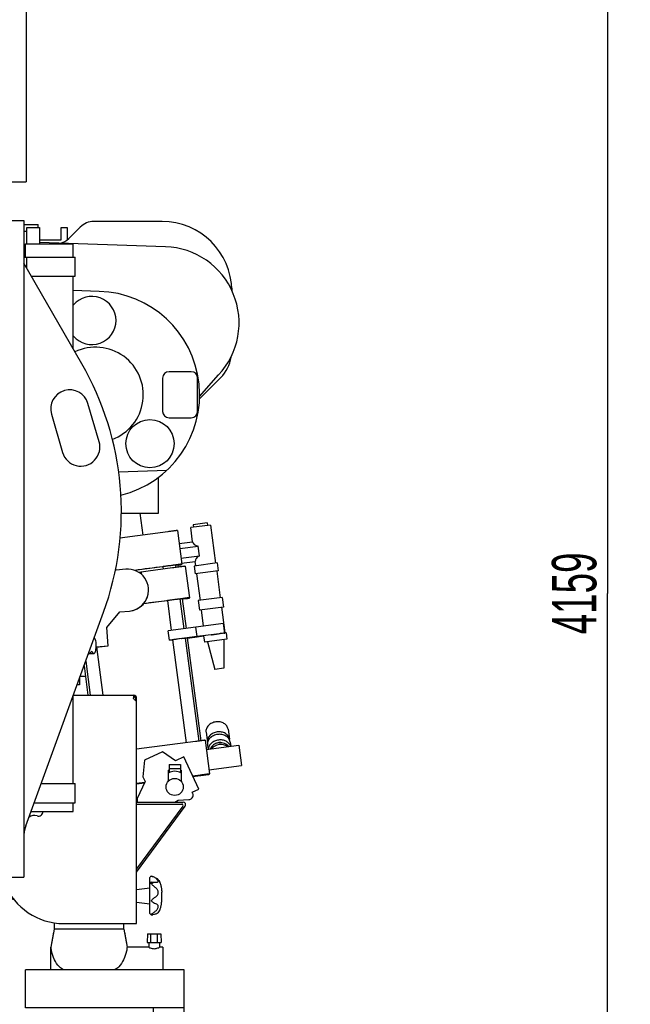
# Model space of a CAD drawing. Header units: millimetres. Extents: x 0 to 1189, y 0 to 841.
# Tile 38 of 103: x 433 to 481, y 602 to 680. Entities that reach past the tile are written whole.
import ezdxf
from ezdxf.enums import TextEntityAlignment as Align

# ---------------------------------------------------------------- set-up
doc = ezdxf.new("R2010")
doc.units = ezdxf.units.MM
doc.header["$LTSCALE"] = 65.395
doc.layers.get('0').update_dxf_attribs({"linetype": 'CONTINUOUS'})
for name, color, linetype in [('1007_881500_59_ABL819', 7, 'CONTINUOUS'), ('1007_881501_99_PBL820', 7, 'CONTINUOUS'), ('1907_766000_05_SIMPLE1_T1_X_PBL813', 7, 'CONTINUOUS'), ('1907_766000_05_SIMPLE1_X_ABL812', 7, 'CONTINUOUS'), ('1907_881500_13_ABL807', 7, 'CONTINUOUS'), ('1937_111200_09_SIMPLE1_B_ABL822', 7, 'CONTINUOUS'), ('1937_111200_09_SIMPLE1_T1_B_PBL823', 7, 'CONTINUOUS'), ('1937_111200_09_SIMPLE1_T2_B_PBL874', 7, 'CONTINUOUS'), ('1937_111200_09_SIMPLE1_T6_B_PBL846', 7, 'CONTINUOUS'), ('1937_111200_09_SIMPLE1_T7_B_PBL899', 7, 'CONTINUOUS'), ('32007_060000_TLKGS_KGS_ABL805', 7, 'CONTINUOUS'), ('32007_060000_TLKGS_KGS_V_ABL796', 7, 'CONTINUOUS'), ('32007_061000_TLKGS_KGS_ABL806', 7, 'CONTINUOUS'), ('32007_061000_TLKGS_KGS_V_ABL797', 7, 'CONTINUOUS'), ('32007_062000_TLKGS_KGS_TL_ABL867', 7, 'CONTINUOUS'), ('32007_390200_01_SIMPLE1_T1_X_PBL845', 7, 'CONTINUOUS'), ('32007_390200_01_SIMPLE1_T2_X_PBL864', 7, 'CONTINUOUS'), ('32007_390200_01_SIMPLE1_X#AF0_ABL844', 7, 'CONTINUOUS'), ('32007_448100_02_SIMPLE1_T1_X_PBL878', 7, 'CONTINUOUS'), ('32007_448100_02_SIMPLE1_T2_X_PBL815', 7, 'CONTINUOUS'), ('32007_448100_02_SIMPLE1_T3_X_PBL857', 7, 'CONTINUOUS'), ('32007_448100_02_SIMPLE1_X_ABL814', 7, 'CONTINUOUS'), ('32007_839200_01_ABL868', 7, 'CONTINUOUS'), ('32067_000000_TLKGS_MARKETING_ABL783', 7, 'CONTINUOUS'), ('32067_030000_TLKGS_V_ABL784', 7, 'CONTINUOUS'), ('32067_100000_TLKGS_V_ABL785', 7, 'CONTINUOUS'), ('32067_300000_TLKGS_V_ABL832', 7, 'CONTINUOUS'), ('32067_390200_01_SIMPLE1_T1_X_PBL863', 7, 'CONTINUOUS'), ('32067_390200_01_SIMPLE1_X_ABL862', 7, 'CONTINUOUS'), ('34007_390700_01_SIMPLE1_T1_X_PBL835', 7, 'CONTINUOUS'), ('34007_390700_01_SIMPLE1_T2_X_PBL834', 7, 'CONTINUOUS'), ('34007_390700_01_SIMPLE1_T3_X_PBL836', 7, 'CONTINUOUS'), ('34007_390700_01_SIMPLE1_X#AF0_ABL833', 7, 'CONTINUOUS'), ('34007_452000_01_SIMPLE1_T1_X_PBL901', 7, 'CONTINUOUS'), ('34007_452000_01_SIMPLE1_X_ABL900', 7, 'CONTINUOUS'), ('D3955-S16E-G1_2_PBL869', 7, 'CONTINUOUS'), ('D6336-D63_PBL808', 7, 'CONTINUOUS'), ('D6336-L63X30_PBL950', 7, 'CONTINUOUS'), ('right_11_VBL782', 7, 'CONTINUOUS')]:
    doc.layers.add(name, color=color, linetype=linetype)
doc.styles.get("Standard").update_dxf_attribs({"font": 'txt', "width": 0.6})
doc.dimstyles.new('DIMSTYLE_2', dxfattribs={"dimtxt": 3.5, "dimasz": 3.5, "dimexe": 1.8, "dimexo": 0, "dimgap": 0.875, "dimtad": 1, "dimdec": 0, "dimlfac": 20, "dimdsep": 46, "dimtxsty": 'Standard', "dimblk": '_FILLED', "dimblk1": '_FILLED', "dimblk2": '_FILLED', "dimcen": 0.09, "dimadec": 0, "dimazin": 0, "dimtp": 2, "dimtm": 2, "dimtfac": 1, "dimtdec": 0, "dimtofl": 0, "dimtmove": 0, "dimatfit": 3, "dimldrblk": '_FILLED', "dimfxl": 1, "dimtolj": 1, "dimarcsym": 0})

# ---------------------------------------------------------------- blocks, each defined once
blk = doc.blocks.new('_FILLED')
at = {"color": 0, "linetype": 'ByBlock'}
blk.add_solid([(0, 0), (-1, 0.167), (-1, -0.167)], dxfattribs=at)
blk = doc.blocks.new('*D29')
at = {"color": 2, "linetype": 'Continuous'}
for p, q in [((409.042, 738.342), (480.898, 738.342)), ((479.098, 738.342), (479.098, 634.371)), ((479.098, 530.4), (479.098, 634.371)), ((428.507, 530.4), (480.898, 530.4))]:
    blk.add_line(p, q, dxfattribs=at)
at = {"color": 2, "linetype": 'Continuous', "xscale": 3.5, "yscale": 3.5, "zscale": 3.5}
for p, rotation in [((479.098, 738.342), 90), ((479.098, 530.4), 270)]:
    blk.add_blockref('_FILLED', p, dxfattribs=dict(at, rotation=rotation))
at = {"color": 2, "linetype": 'Continuous', "width": 0.619048}
blk.add_text('4159', height=3.5, rotation=90, dxfattribs=at).set_placement((478.223, 634.371), align=Align.CENTER)
blk = doc.blocks.new('1937_111200_09_SIMPLE1_T1_B_PBL823', base_point=(435.704, 637.875))
at = {"layer": '1937_111200_09_SIMPLE1_T1_B_PBL823', "color": 7, "linetype": 'Continuous'}
for p, q in [((432.007, 663.75), (433.107, 663.75)), ((433.107, 663.75), (433.107, 612)), ((437.689, 652.462), (433.107, 660.397)), ((439.052, 646.32), (438.172, 649.335)), ((435.292, 648.495), (436.172, 645.48)), ((433.276, 616.056), (439.401, 632.885)), ((432.007, 612), (433.107, 612))]:
    blk.add_line(p, q, dxfattribs=at)
for centre, radius, start, end in [((417.554, 640.837), 23.25, 340, 30), ((436.732, 648.915), 1.5, 16.271, 196.271), ((437.612, 645.9), 1.5, 196.271, 16.271), ((435.901, 615.1), 2.794, 160, 180)]:
    blk.add_arc(centre, radius, start, end, dxfattribs=at)
blk = doc.blocks.new('1937_111200_09_SIMPLE1_T6_B_PBL846', base_point=(363.257, 616.644))
at = {"layer": '1937_111200_09_SIMPLE1_T6_B_PBL846', "color": 7, "linetype": 'Continuous'}
for p, q in [((364.007, 622), (363.707, 622)), ((363.707, 619.85), (363.707, 622)), ((364.007, 621.184), (364.007, 622)), ((365.957, 621.9), (364.007, 621.9)), ((365.957, 621.9), (365.957, 618.994)), ((361.432, 620.875), (360.652, 620.875)), ((361.432, 613.55), (361.432, 620.875)), ((360.557, 613.55), (360.557, 620.724)), ((363.497, 619.4), (361.432, 619.4)), ((361.432, 611.288), (361.432, 611.75))]:
    blk.add_line(p, q, dxfattribs=at)
blk = doc.blocks.new('1937_111200_09_SIMPLE1_T2_B_PBL874', base_point=(382.882, 650.875))
at = {"layer": '1937_111200_09_SIMPLE1_T2_B_PBL874', "color": 7, "linetype": 'Continuous'}
for p, q in [((392.632, 664.625), (373.132, 664.625)), ((368.132, 659.625), (368.132, 642.125)), ((397.632, 642.125), (397.632, 659.625)), ((373.132, 637.125), (392.632, 637.125))]:
    blk.add_line(p, q, dxfattribs=at)
for centre, start, end in [((373.132, 659.625), 90, 180), ((392.632, 659.625), 0, 90), ((373.132, 642.125), 180, 270), ((392.632, 642.125), 270, 360)]:
    blk.add_arc(centre, 5, start, end, dxfattribs=at)
blk = doc.blocks.new('1937_111200_09_SIMPLE1_T7_B_PBL899', base_point=(433.732, 662.563))
at = {"layer": '1937_111200_09_SIMPLE1_T7_B_PBL899', "color": 7, "linetype": 'Continuous'}
for p, q in [((433.357, 662.9), (433.107, 662.9)), ((433.357, 663.2), (434.357, 663.2)), ((433.357, 661.925), (433.357, 663.2)), ((434.357, 663.2), (434.357, 661.925))]:
    blk.add_line(p, q, dxfattribs=at)
blk = doc.blocks.new('1937_111200_09_SIMPLE1_B_ABL822', base_point=(399.979, 637.957))
at = {"layer": '1937_111200_09_SIMPLE1_T1_B_PBL823'}
blk.add_blockref('1937_111200_09_SIMPLE1_T1_B_PBL823', (435.704, 637.875), dxfattribs=at)
at = {"layer": '1937_111200_09_SIMPLE1_T2_B_PBL874'}
blk.add_blockref('1937_111200_09_SIMPLE1_T2_B_PBL874', (382.882, 650.875), dxfattribs=at)
at = {"layer": '1937_111200_09_SIMPLE1_T6_B_PBL846'}
blk.add_blockref('1937_111200_09_SIMPLE1_T6_B_PBL846', (363.257, 616.644), dxfattribs=at)
at = {"layer": '1937_111200_09_SIMPLE1_T7_B_PBL899'}
blk.add_blockref('1937_111200_09_SIMPLE1_T7_B_PBL899', (433.732, 662.563), dxfattribs=at)
blk = doc.blocks.new('32067_100000_TLKGS_V_ABL785', base_point=(396.507, 616.65))
at = {"layer": '1937_111200_09_SIMPLE1_B_ABL822'}
blk.add_blockref('1937_111200_09_SIMPLE1_B_ABL822', (399.979, 637.957), dxfattribs=at)
blk = doc.blocks.new('34007_390700_01_SIMPLE1_T2_X_PBL834', base_point=(354.402, 654.062))
at = {"layer": '34007_390700_01_SIMPLE1_T2_X_PBL834', "color": 7, "linetype": 'Continuous'}
for p, q in [((344.907, 662.075), (344.907, 660.275)), ((362.379, 662.075), (344.907, 662.075)), ((364.357, 658.649), (362.379, 662.075)), ((344.447, 659.775), (344.447, 659.695)), ((345.923, 659.775), (344.447, 659.775)), ((344.907, 660.275), (346.939, 659.275)), ((346.939, 659.275), (360.763, 659.275)), ((354.807, 659.275), (362.29, 651.793)), ((360.763, 659.275), (362.29, 656.63)), ((362.29, 656.63), (362.29, 646.05)), ((362.29, 646.05), (364.357, 646.05))]:
    blk.add_line(p, q, dxfattribs=at)
blk = doc.blocks.new('34007_390700_01_SIMPLE1_T1_X_PBL835', base_point=(355.227, 628.687))
at = {"layer": '34007_390700_01_SIMPLE1_T1_X_PBL835', "color": 7, "linetype": 'Continuous'}
for p, q in [((344.447, 634.395), (344.447, 634.695)), ((344.447, 634.395), (350.697, 634.395)), ((350.697, 634.395), (350.697, 634.695)), ((346.072, 633.576), (346.072, 632.395)), ((346.072, 633.576), (349.072, 633.576)), ((349.072, 633.576), (349.072, 632.395)), ((344.572, 632.395), (344.572, 629.627)), ((366.007, 632.395), (344.572, 632.395)), ((344.49, 629.373), (344.572, 629.627)), ((351.202, 627.192), (344.49, 629.373)), ((365.707, 622.479), (360.218, 624.263)), ((366.007, 622.697), (365.707, 622.479))]:
    blk.add_line(p, q, dxfattribs=at)
for centre, start, end in [((345.358, 634.895), 298.43394, 340.52927), ((349.786, 634.895), 199.47073, 241.56606)]:
    blk.add_arc(centre, 1.5, start, end, dxfattribs=at)
blk = doc.blocks.new('34007_390700_01_SIMPLE1_T3_X_PBL836', base_point=(354.432, 664.275))
at = {"layer": '34007_390700_01_SIMPLE1_T3_X_PBL836', "color": 7, "linetype": 'Continuous'}
for p, q in [((344.682, 662.075), (344.682, 667.325)), ((344.682, 667.325), (364.182, 667.325)), ((364.182, 666.225), (364.182, 667.325)), ((361.682, 662.075), (361.682, 663.725)), ((344.682, 662.075), (344.907, 662.075))]:
    blk.add_line(p, q, dxfattribs=at)
blk.add_arc((364.182, 663.725), 2.5, 90, 180, dxfattribs=at)
blk = doc.blocks.new('34007_390700_01_SIMPLE1_X#AF0_ABL833', base_point=(355.227, 644.902))
at = {"layer": '34007_390700_01_SIMPLE1_T1_X_PBL835'}
blk.add_blockref('34007_390700_01_SIMPLE1_T1_X_PBL835', (355.227, 628.687), dxfattribs=at)
at = {"layer": '34007_390700_01_SIMPLE1_T2_X_PBL834'}
blk.add_blockref('34007_390700_01_SIMPLE1_T2_X_PBL834', (354.402, 654.062), dxfattribs=at)
at = {"layer": '34007_390700_01_SIMPLE1_T3_X_PBL836'}
blk.add_blockref('34007_390700_01_SIMPLE1_T3_X_PBL836', (354.432, 664.275), dxfattribs=at)
blk = doc.blocks.new('32007_390200_01_SIMPLE1_T1_X_PBL845', base_point=(400.757, 646.587))
at = {"layer": '32007_390200_01_SIMPLE1_T1_X_PBL845', "color": 40, "linetype": 'Continuous'}
blk.add_line((369.627, 676), (405.554, 676), dxfattribs=at)
at = {"layer": '32007_390200_01_SIMPLE1_T1_X_PBL845', "color": 7, "linetype": 'Continuous'}
for p, q in [((364.357, 645.725), (364.357, 666.975)), ((364.357, 666.975), (365.107, 666.975)), ((365.107, 645.375), (365.107, 666.975)), ((433.257, 661.925), (437.007, 661.925)), ((433.257, 660.875), (433.257, 661.925)), ((437.007, 660.875), (437.007, 661.925)), ((433.107, 660.875), (437.157, 660.875)), ((433.357, 659.964), (433.357, 660.875)), ((437.157, 659.375), (437.157, 660.875)), ((433.697, 659.375), (437.157, 659.375)), ((437.007, 653.642), (437.007, 659.375)), ((364.357, 645.725), (365.045, 645.725)), ((365.007, 645.475), (365.007, 645.725)), ((365.045, 645.465), (365.045, 645.725)), ((365.007, 636.975), (365.007, 645.413)), ((365.007, 636.975), (365.045, 636.975)), ((437.007, 619.375), (437.007, 626.308)), ((434.484, 619.375), (437.157, 619.375)), ((437.157, 617.875), (437.157, 619.375)), ((433.938, 617.875), (437.157, 617.875)), ((437.007, 617.175), (437.007, 617.875)), ((433.683, 617.175), (437.007, 617.175))]:
    blk.add_line(p, q, dxfattribs=at)
blk = doc.blocks.new('32007_390200_01_SIMPLE1_T2_X_PBL864', base_point=(364.701, 641.325))
at = {"layer": '32007_390200_01_SIMPLE1_T2_X_PBL864', "color": 7, "linetype": 'Continuous'}
for p, q in [((364.357, 645.675), (364.357, 645.725)), ((364.357, 645.675), (365.007, 645.675)), ((365.007, 636.925), (365.007, 636.975)), ((365.007, 636.925), (365.045, 636.925))]:
    blk.add_line(p, q, dxfattribs=at)
blk = doc.blocks.new('32007_390200_01_SIMPLE1_X#AF0_ABL844', base_point=(400.757, 646.587))
at = {"layer": '32007_390200_01_SIMPLE1_T1_X_PBL845'}
blk.add_blockref('32007_390200_01_SIMPLE1_T1_X_PBL845', (400.757, 646.587), dxfattribs=at)
at = {"layer": '32007_390200_01_SIMPLE1_T2_X_PBL864'}
blk.add_blockref('32007_390200_01_SIMPLE1_T2_X_PBL864', (364.701, 641.325), dxfattribs=at)
blk = doc.blocks.new('32067_390200_01_SIMPLE1_T1_X_PBL863', base_point=(364.732, 640.475))
at = {"layer": '32067_390200_01_SIMPLE1_T1_X_PBL863', "color": 7, "linetype": 'Continuous'}
for p, q in [((364.357, 645.475), (364.357, 645.413)), ((365.007, 645.475), (364.357, 645.475)), ((364.357, 645.413), (365.007, 645.413)), ((365.045, 645.375), (365.045, 635.575)), ((365.107, 635.575), (365.107, 645.375)), ((364.357, 635.538), (364.357, 635.475)), ((365.007, 635.538), (364.357, 635.538)), ((364.357, 635.475), (365.007, 635.475))]:
    blk.add_line(p, q, dxfattribs=at)
for centre, radius, start, end in [((365.007, 645.375), 0.1, 0, 90), ((365.007, 645.375), 0.0375, 0, 90), ((365.007, 635.575), 0.1, 270, 360), ((365.007, 635.575), 0.0375, 270, 360)]:
    blk.add_arc(centre, radius, start, end, dxfattribs=at)
blk = doc.blocks.new('32067_390200_01_SIMPLE1_X_ABL862', base_point=(364.732, 640.475))
at = {"layer": '32067_390200_01_SIMPLE1_T1_X_PBL863'}
blk.add_blockref('32067_390200_01_SIMPLE1_T1_X_PBL863', (364.732, 640.475), dxfattribs=at)
blk = doc.blocks.new('32067_300000_TLKGS_V_ABL832', base_point=(390.802, 646.587))
at = {"layer": '32007_390200_01_SIMPLE1_X#AF0_ABL844'}
blk.add_blockref('32007_390200_01_SIMPLE1_X#AF0_ABL844', (400.757, 646.587), dxfattribs=at)
at = {"layer": '32067_390200_01_SIMPLE1_X_ABL862'}
blk.add_blockref('32067_390200_01_SIMPLE1_X_ABL862', (364.732, 640.475), dxfattribs=at)
at = {"layer": '34007_390700_01_SIMPLE1_X#AF0_ABL833'}
blk.add_blockref('34007_390700_01_SIMPLE1_X#AF0_ABL833', (355.227, 644.902), dxfattribs=at)
blk = doc.blocks.new('32067_030000_TLKGS_V_ABL784', base_point=(395.64, 636.462))
at = {"layer": '32067_100000_TLKGS_V_ABL785'}
blk.add_blockref('32067_100000_TLKGS_V_ABL785', (396.507, 616.65), dxfattribs=at)
at = {"layer": '32067_300000_TLKGS_V_ABL832'}
blk.add_blockref('32067_300000_TLKGS_V_ABL832', (390.802, 646.587), dxfattribs=at)
blk = doc.blocks.new('1907_766000_05_SIMPLE1_T1_X_PBL813', base_point=(440.081, 615.541))
at = {"layer": '1907_766000_05_SIMPLE1_T1_X_PBL813', "color": 7, "linetype": 'Continuous'}
for p, q in [((438.185, 629.543), (438.477, 629.811)), ((438.269, 629.62), (438.624, 629.62)), ((444.043, 621.892), (442.618, 621.228)), ((445.06, 621.18), (444.043, 621.892)), ((442.618, 621.228), (442.503, 619.905)), ((444.557, 620.889), (445.457, 620.889)), ((444.557, 620.889), (444.557, 620.224)), ((445.721, 621.488), (445.06, 621.18)), ((445.457, 620.889), (445.457, 620.224)), ((446.904, 618.951), (445.721, 621.488)), ((444.495, 620.439), (444.557, 620.439)), ((444.495, 620.439), (444.495, 619.57)), ((444.557, 620.564), (445.457, 620.564)), ((445.52, 620.439), (445.457, 620.439)), ((445.52, 620.439), (445.52, 619.57)), ((442.674, 619.537), (442.057, 618.215)), ((442.503, 619.905), (442.674, 619.537)), ((444.495, 619.57), (444.51, 619.57)), ((445.52, 619.57), (445.505, 619.57)), ((446.392, 618.712), (446.904, 618.951)), ((442.007, 617.916), (445.665, 617.916)), ((442.007, 617.766), (445.566, 617.766)), ((442.057, 618.215), (442.057, 617.916)), ((445.011, 617.916), (445.288, 618.076)), ((445.288, 618.076), (446.108, 618.115)), ((445.647, 617.607), (442.007, 612.649)), ((442.007, 612.395), (445.826, 617.598)), ((435.507, 608.409), (435.507, 607.893)), ((435.507, 607.893), (435.257, 606.475)), ((435.469, 607.675), (435.257, 606.475)), ((441.007, 607.893), (435.507, 607.893)), ((441.007, 607.893), (441.007, 608.35)), ((441.007, 607.893), (441.257, 606.475)), ((441.046, 607.675), (441.257, 606.475)), ((442.857, 607.55), (442.832, 606.85)), ((442.832, 606.85), (443.932, 606.85)), ((442.857, 607.55), (443.908, 607.55)), ((442.957, 606.85), (442.957, 606.475)), ((443.107, 607.55), (443.107, 606.85)), ((443.657, 606.85), (443.657, 607.55)), ((443.807, 606.85), (443.807, 606.475)), ((443.908, 607.55), (443.932, 606.85)), ((435.257, 606.475), (435.225, 606.475)), ((435.225, 606.475), (435.225, 604.7)), ((442.957, 606.475), (441.257, 606.475)), ((444.075, 606.475), (443.807, 606.475)), ((444.075, 606.475), (444.075, 604.7)), ((445.757, 604.7), (433.257, 604.7)), ((433.257, 601.7), (433.257, 604.7)), ((445.757, 601.7), (445.757, 604.7)), ((445.757, 601.7), (433.257, 601.7)), ((443.3, 601.7), (443.3, 600.512)), ((445.715, 601.7), (445.715, 600.512)), ((443.3, 600.512), (445.715, 600.512)), ((443.407, 600.45), (443.3, 600.512)), ((443.407, 600.45), (445.607, 600.45)), ((443.532, 600.45), (443.532, 600.225)), ((443.532, 600.225), (445.482, 600.225)), ((445.482, 600.45), (445.482, 600.225)), ((445.715, 600.512), (445.607, 600.45))]:
    blk.add_line(p, q, dxfattribs=at)
blk.add_circle((445.007, 619.115), 0.675, dxfattribs=at)
for centre, radius, start, end in [((446.09, 618.49), 0.375, 272.684, 36.37043), ((445.566, 617.666), 0.1, 323.72166, 90), ((445.665, 617.716), 0.2, 323.72166, 90)]:
    blk.add_arc(centre, radius, start, end, dxfattribs=at)
blk.add_ellipse((445.007, 620.109), major_axis=(0.512, 0), ratio=0.466669, start_param=0.499027, end_param=2.642566, dxfattribs=at)
for points, knots in [([(438.624, 629.62), (438.652, 629.62), (438.696, 629.654), (438.734, 629.716), (438.776, 629.816), (438.811, 629.974), (438.83, 630.186), (438.825, 630.405), (438.795, 630.605), (438.747, 630.757), (438.694, 630.839), (438.663, 630.858)], [0, 0, 0, 0, 0.062967, 0.108531, 0.164663, 0.304682, 0.469433, 0.639651, 0.795055, 0.918224, 1, 1, 1, 1]), ([(438.477, 629.811), (438.493, 629.761), (438.519, 629.684), (438.592, 629.62), (438.624, 629.62)], [0, 0, 0, 0, 0.624864, 1, 1, 1, 1]), ([(436.257, 604.7), (436.13, 604.76), (435.833, 604.976), (435.5, 605.494), (435.326, 606.037), (435.27, 606.371), (435.257, 606.475)], [0, 0, 0, 0, 0.194542, 0.51917, 0.851609, 1, 1, 1, 1]), ([(441.257, 606.475), (441.245, 606.371), (441.189, 606.037), (441.014, 605.494), (440.682, 604.976), (440.384, 604.76), (440.258, 604.7)], [0, 0, 0, 0, 0.148391, 0.48083, 0.805457, 1, 1, 1, 1]), ([(442.957, 606.475), (442.998, 606.455), (443.134, 606.398), (443.382, 606.345), (443.631, 606.398), (443.767, 606.455), (443.807, 606.475)], [0, 0, 0, 0, 0.153467, 0.500002, 0.846533, 1, 1, 1, 1])]:
    blk.add_open_spline(points, degree=3, knots=knots, dxfattribs=at)
blk = doc.blocks.new('1907_766000_05_SIMPLE1_X_ABL812', base_point=(440.081, 615.541))
at = {"layer": '1907_766000_05_SIMPLE1_T1_X_PBL813'}
blk.add_blockref('1907_766000_05_SIMPLE1_T1_X_PBL813', (440.081, 615.541), dxfattribs=at)
blk = doc.blocks.new('32007_448100_02_SIMPLE1_T2_X_PBL815', base_point=(444.071, 630.018))
at = {"layer": '32007_448100_02_SIMPLE1_T2_X_PBL815', "color": 7, "linetype": 'Continuous'}
for p, q in [((442.259, 640.68), (442.485, 638.967)), ((447.818, 639.755), (446.273, 639.551)), ((446.419, 638.439), (446.273, 639.551)), ((447.568, 639.923), (446.471, 639.778)), ((446.471, 639.778), (446.497, 639.581)), ((447.568, 639.923), (447.594, 639.725)), ((447.818, 639.755), (448.214, 636.75)), ((444.47, 639.228), (440.694, 638.731)), ((445.213, 639.324), (445.562, 636.671)), ((445.348, 638.299), (446.419, 638.44)), ((445.399, 637.912), (446.857, 638.104)), ((446.958, 637.331), (446.857, 638.104)), ((445.501, 637.14), (446.958, 637.331)), ((444.819, 636.576), (441.841, 636.184)), ((444.845, 636.379), (442.166, 636.026)), ((444.075, 636.475), (444.101, 636.281)), ((445.067, 636.605), (445.092, 636.411)), ((445.24, 636.616), (445.264, 636.434)), ((445.552, 636.753), (446.623, 636.894)), ((445.562, 636.645), (445.562, 636.671)), ((445.836, 636.506), (446.163, 634.027)), ((448.356, 636.769), (446.526, 636.528)), ((446.526, 636.528), (446.609, 635.898)), ((446.668, 636.547), (446.623, 636.894)), ((448.356, 636.769), (448.439, 636.139)), ((440.394, 636.213), (440.341, 636.257)), ((441.146, 636.279), (440.394, 636.213)), ((442.368, 636.024), (442.198, 636.009)), ((442.368, 636.024), (442.381, 635.869)), ((448.439, 636.139), (446.609, 635.898)), ((446.735, 635.915), (447.007, 633.818)), ((448.313, 636.123), (448.593, 634.027)), ((446.163, 634.001), (446.163, 634.027)), ((448.743, 634.046), (446.857, 633.798)), ((448.743, 634.046), (448.841, 633.296)), ((445.171, 633.9), (442.546, 633.554)), ((444.428, 633.798), (444.736, 631.456)), ((445.419, 633.928), (445.727, 631.586)), ((445.593, 633.939), (445.899, 631.609)), ((446.857, 633.798), (446.956, 633.048)), ((448.841, 633.296), (446.956, 633.048)), ((448.692, 633.277), (448.959, 631.251)), ((439.646, 631.68), (440.683, 632.915)), ((439.647, 631.675), (440.683, 632.91)), ((440.683, 632.915), (441.435, 632.981)), ((440.683, 632.91), (441.435, 632.976)), ((440.683, 632.91), (440.683, 632.915)), ((447.275, 631.783), (447.106, 633.068)), ((439.773, 630.231), (439.646, 631.68)), ((446.67, 631.711), (444.489, 631.423)), ((446.768, 630.967), (446.67, 631.711)), ((448.851, 631.991), (446.671, 631.703)), ((448.949, 631.247), (448.851, 631.991)), ((444.489, 631.423), (444.489, 631.419)), ((444.586, 630.68), (444.489, 631.423)), ((444.586, 630.676), (444.489, 631.419)), ((446.768, 630.967), (444.586, 630.68)), ((446.001, 630.835), (446.773, 630.936)), ((448.949, 631.247), (446.768, 630.96)), ((446.768, 630.96), (446.768, 630.967)), ((446.773, 630.948), (447.278, 631.015)), ((446.773, 630.936), (446.773, 630.948)), ((447.278, 631.021), (447.343, 630.523)), ((447.893, 631.105), (447.962, 631.114)), ((447.962, 631.114), (448.458, 631.179)), ((448.458, 631.179), (448.593, 631.197)), ((448.947, 631.243), (448.949, 631.243)), ((449.054, 631.263), (448.948, 631.249)), ((448.949, 631.243), (448.949, 631.247)), ((449.054, 631.263), (449.121, 630.757)), ((438.824, 630.148), (439.773, 630.231)), ((438.824, 630.142), (439.773, 630.225)), ((438.857, 630.145), (439.356, 626.35)), ((439.773, 630.225), (439.773, 630.231)), ((444.586, 630.676), (444.834, 630.708)), ((444.586, 630.68), (444.586, 630.676)), ((444.834, 630.709), (445.902, 622.598)), ((445.534, 630.803), (445.33, 630.776)), ((445.534, 630.803), (445.579, 630.809)), ((445.579, 630.809), (446.277, 630.898)), ((445.826, 630.84), (446.894, 622.728)), ((445.998, 630.862), (447.066, 622.751)), ((446.277, 630.875), (446.001, 630.838)), ((446.277, 630.875), (446.274, 630.898)), ((446.277, 630.898), (446.277, 630.875)), ((449.121, 630.757), (447.343, 630.523)), ((447.589, 630.555), (448.177, 628.374)), ((448.875, 630.725), (448.871, 628.466)), ((437.865, 628.664), (438.17, 626.35)), ((437.996, 629.023), (438.348, 626.35)), ((448.871, 628.466), (448.177, 628.374)), ((447.472, 623.419), (447.472, 623.425)), ((447.472, 623.419), (447.584, 622.63)), ((449.205, 623.663), (449.317, 622.868)), ((446.651, 622.696), (442.007, 622.085)), ((447.395, 622.792), (447.744, 620.14)), ((447.491, 622.058), (450.068, 622.397)), ((447.584, 622.624), (447.584, 622.63)), ((447.59, 622.403), (447.59, 622.409)), ((447.59, 622.403), (447.636, 622.077)), ((449.318, 622.863), (449.317, 622.868)), ((449.373, 622.654), (449.421, 622.312)), ((450.068, 622.397), (450.277, 620.81)), ((447, 620.044), (446.429, 619.969)), ((447.7, 620.471), (450.277, 620.81)), ((447.744, 620.113), (447.744, 620.14)), ((442.643, 619.471), (442.007, 619.387)), ((442.007, 619.356), (442.628, 619.437)), ((446.443, 619.94), (447, 620.013))]:
    blk.add_line(p, q, dxfattribs=at)
for centre, radius, start, end in [((536.5, -84.5), 726.873, 97.304646, 97.482414), ((441.291, 634.63), 1.655, 274.99981, 95.00015), ((441.291, 634.624), 1.655, 274.99981, 359.99992), ((531.486, -45.507), 684.858, 97.302584, 97.461919), ((448.155, 622.705), 0.576, 188.02486, 191.97339), ((448.747, 622.788), 0.576, 3.83741, 7.47897)]:
    blk.add_arc(centre, radius, start, end, dxfattribs=at)
for centre, major_axis, ratio, start_param, end_param in [((447.192, 638.541), (0.773, 0.101), 0.57735, -3.140909, -2.093711), ((447.395, 636.996), (0.773, 0.102), 0.57735, 2.093712, 3.14091), ((448.167, 631.138), (0.889, 0.117), 0.003461, 1.883223, 3.141137), ((448.167, 631.138), (0.889, 0.117), 0.003461, 0.638029, 1.069385)]:
    blk.add_ellipse(centre, major_axis=major_axis, ratio=ratio, start_param=start_param, end_param=end_param, dxfattribs=at)
for points, knots in [([(445.213, 639.324), (445.213, 639.325), (445.206, 639.321), (445.197, 639.323), (445.178, 639.319), (445.154, 639.317), (445.123, 639.313), (445.07, 639.306), (444.989, 639.296), (444.877, 639.282), (444.702, 639.259), (444.564, 639.241), (444.47, 639.228)], [0, 0, 0, 0, 0.004827, 0.019229, 0.043073, 0.07613, 0.118084, 0.168531, 0.292883, 0.444409, 0.617292, 1, 1, 1, 1]), ([(444.571, 636.542), (444.508, 636.533), (444.416, 636.521), (444.299, 636.506), (444.225, 636.496), (444.164, 636.487), (444.122, 636.482), (444.098, 636.478), (444.085, 636.477), (444.08, 636.475), (444.075, 636.475), (444.075, 636.475)], [0, 0, 0, 0, 0.38264, 0.555523, 0.707064, 0.831434, 0.923853, 0.956919, 0.980768, 0.995173, 1, 1, 1, 1]), ([(445.067, 636.605), (445.067, 636.606), (445.062, 636.604), (445.056, 636.605), (445.043, 636.602), (445.019, 636.6), (444.978, 636.594), (444.917, 636.587), (444.843, 636.577), (444.726, 636.562), (444.634, 636.55), (444.571, 636.542)], [0, 0, 0, 0, 0.004826, 0.019227, 0.043071, 0.07613, 0.16853, 0.292881, 0.444408, 0.617291, 1, 1, 1, 1]), ([(445.562, 636.671), (445.562, 636.673), (445.555, 636.669), (445.547, 636.671), (445.528, 636.667), (445.504, 636.665), (445.472, 636.661), (445.419, 636.654), (445.338, 636.644), (445.227, 636.629), (445.051, 636.607), (444.914, 636.589), (444.819, 636.576)], [0, 0, 0, 0, 0.004827, 0.019229, 0.043073, 0.07613, 0.118084, 0.168531, 0.292883, 0.444409, 0.617292, 1, 1, 1, 1]), ([(445.836, 636.506), (445.836, 636.507), (445.826, 636.503), (445.815, 636.505), (445.79, 636.5), (445.758, 636.497), (445.716, 636.492), (445.645, 636.483), (445.537, 636.469), (445.389, 636.45), (445.219, 636.428), (445.036, 636.404), (444.909, 636.387), (444.845, 636.379)], [0, 0, 0, 0, 0.004827, 0.019228, 0.043072, 0.07613, 0.118084, 0.168531, 0.292882, 0.444409, 0.617292, 0.804889, 1, 1, 1, 1]), ([(445.24, 636.616), (445.24, 636.617), (445.235, 636.615), (445.229, 636.616), (445.215, 636.614), (445.189, 636.612), (445.142, 636.606), (445.102, 636.601), (445.079, 636.599)], [0, 0, 0, 0, 0.016019, 0.063252, 0.141795, 0.251583, 0.564332, 1, 1, 1, 1]), ([(445.245, 636.601), (445.289, 636.607), (445.352, 636.616), (445.429, 636.626), (445.475, 636.632), (445.511, 636.638), (445.539, 636.64), (445.551, 636.646), (445.562, 636.643), (445.562, 636.645)], [0, 0, 0, 0, 0.417822, 0.590176, 0.734733, 0.849412, 0.932565, 0.982998, 1, 1, 1, 1]), ([(446.163, 634.027), (446.162, 634.029), (446.153, 634.024), (446.142, 634.026), (446.116, 634.022), (446.084, 634.018), (446.043, 634.013), (445.971, 634.004), (445.863, 633.99), (445.715, 633.971), (445.546, 633.949), (445.362, 633.925), (445.236, 633.909), (445.171, 633.9)], [0, 0, 0, 0, 0.004827, 0.019228, 0.043072, 0.07613, 0.118084, 0.168531, 0.292882, 0.444409, 0.617292, 0.804889, 1, 1, 1, 1]), ([(444.923, 633.865), (444.86, 633.856), (444.768, 633.844), (444.651, 633.829), (444.577, 633.819), (444.517, 633.81), (444.475, 633.805), (444.451, 633.801), (444.438, 633.8), (444.433, 633.798), (444.428, 633.799), (444.428, 633.798)], [0, 0, 0, 0, 0.38264, 0.555522, 0.707063, 0.831433, 0.923852, 0.956917, 0.980767, 0.995172, 1, 1, 1, 1]), ([(445.419, 633.928), (445.419, 633.929), (445.414, 633.927), (445.409, 633.928), (445.396, 633.925), (445.372, 633.923), (445.33, 633.917), (445.269, 633.91), (445.195, 633.9), (445.078, 633.885), (444.987, 633.873), (444.923, 633.865)], [0, 0, 0, 0, 0.004827, 0.019228, 0.043072, 0.076129, 0.16853, 0.292881, 0.444408, 0.617291, 1, 1, 1, 1]), ([(445.593, 633.939), (445.592, 633.94), (445.587, 633.938), (445.581, 633.939), (445.568, 633.937), (445.541, 633.935), (445.495, 633.929), (445.455, 633.924), (445.431, 633.922)], [0, 0, 0, 0, 0.016019, 0.063252, 0.141795, 0.251583, 0.564332, 1, 1, 1, 1]), ([(445.595, 633.923), (445.673, 633.933), (445.783, 633.948), (445.921, 633.967), (446.003, 633.978), (446.069, 633.987), (446.113, 633.993), (446.139, 633.997), (446.152, 633.998), (446.157, 634.001), (446.163, 634), (446.163, 634.001)], [0, 0, 0, 0, 0.410081, 0.5826, 0.728712, 0.845509, 0.930671, 0.960835, 0.982506, 0.995579, 1, 1, 1, 1]), ([(448.88, 631.234), (448.888, 631.235), (448.91, 631.238), (448.933, 631.24), (448.947, 631.243)], [0, 0, 0, 0, 0.344203, 1, 1, 1, 1]), ([(445.33, 630.776), (445.267, 630.768), (445.175, 630.755), (445.058, 630.74), (444.984, 630.73), (444.923, 630.722), (444.881, 630.716), (444.857, 630.712), (444.845, 630.711), (444.839, 630.709), (444.834, 630.71), (444.834, 630.709)], [0, 0, 0, 0, 0.382637, 0.55552, 0.707059, 0.83143, 0.92385, 0.956916, 0.980766, 0.995171, 1, 1, 1, 1]), ([(449.205, 623.663), (449.192, 623.755), (449.116, 623.941), (448.885, 624.145), (448.579, 624.256), (448.241, 624.262), (447.916, 624.164), (447.651, 623.975), (447.483, 623.716), (447.459, 623.517), (447.472, 623.425)], [0, 0, 0, 0, 0.112719, 0.232935, 0.363039, 0.49974, 0.63651, 0.766789, 0.887197, 1, 1, 1, 1]), ([(449.317, 622.868), (449.304, 622.96), (449.228, 623.146), (448.998, 623.35), (448.691, 623.461), (448.353, 623.467), (448.028, 623.369), (447.763, 623.18), (447.595, 622.921), (447.572, 622.722), (447.584, 622.63)], [0, 0, 0, 0, 0.112719, 0.232935, 0.363039, 0.49974, 0.63651, 0.766789, 0.887197, 1, 1, 1, 1]), ([(449.373, 622.654), (449.359, 622.749), (449.281, 622.94), (449.044, 623.15), (448.729, 623.264), (448.38, 623.27), (448.047, 623.17), (447.774, 622.975), (447.601, 622.709), (447.577, 622.504), (447.59, 622.409)], [0, 0, 0, 0, 0.112719, 0.232935, 0.363039, 0.49974, 0.63651, 0.766789, 0.887197, 1, 1, 1, 1]), ([(447.395, 622.792), (447.395, 622.793), (447.387, 622.79), (447.379, 622.791), (447.36, 622.788), (447.336, 622.785), (447.305, 622.781), (447.251, 622.774), (447.17, 622.764), (447.059, 622.75), (446.884, 622.727), (446.746, 622.709), (446.651, 622.696)], [0, 0, 0, 0, 0.004828, 0.019229, 0.043072, 0.076131, 0.118085, 0.168531, 0.292883, 0.44441, 0.617293, 1, 1, 1, 1]), ([(449.412, 622.311), (449.385, 622.395), (449.289, 622.557), (449.057, 622.73), (448.766, 622.822), (448.45, 622.825), (448.145, 622.74), (447.887, 622.576), (447.706, 622.349), (447.653, 622.167), (447.648, 622.079)], [0, 0, 0, 0, 0.11315, 0.234164, 0.363896, 0.49919, 0.634667, 0.764879, 0.886467, 1, 1, 1, 1]), ([(449.264, 622.292), (449.186, 622.405), (448.998, 622.538), (448.714, 622.603), (448.405, 622.599), (448.046, 622.467), (447.847, 622.229), (447.8, 622.099)], [0, 0, 0, 0, 0.236559, 0.366416, 0.500157, 0.762326, 1, 1, 1, 1]), ([(449.164, 622.279), (448.988, 622.424), (448.489, 622.537), (448.037, 622.298), (447.903, 622.113)], [0, 0, 0, 0, 0.499207, 1, 1, 1, 1]), ([(448.807, 622.578), (448.701, 622.612), (448.471, 622.629), (448.254, 622.551), (448.161, 622.489)], [0, 0, 0, 0, 0.499763, 1, 1, 1, 1]), ([(447.744, 620.14), (447.744, 620.141), (447.736, 620.138), (447.728, 620.139), (447.709, 620.135), (447.685, 620.133), (447.654, 620.129), (447.6, 620.122), (447.519, 620.112), (447.408, 620.098), (447.233, 620.075), (447.095, 620.057), (447, 620.044)], [0, 0, 0, 0, 0.004828, 0.019229, 0.043072, 0.076131, 0.118085, 0.168531, 0.292883, 0.44441, 0.617293, 1, 1, 1, 1]), ([(447, 620.013), (447.095, 620.025), (447.233, 620.044), (447.408, 620.067), (447.519, 620.082), (447.6, 620.093), (447.654, 620.1), (447.685, 620.105), (447.709, 620.109), (447.728, 620.11), (447.736, 620.114), (447.744, 620.112), (447.744, 620.113)], [0, 0, 0, 0, 0.382534, 0.555381, 0.706902, 0.831276, 0.881742, 0.923722, 0.956811, 0.980689, 0.99513, 1, 1, 1, 1])]:
    blk.add_open_spline(points, degree=3, knots=knots, dxfattribs=at)
blk = doc.blocks.new('32007_448100_02_SIMPLE1_T3_X_PBL857', base_point=(437.649, 627.505))
at = {"layer": '32007_448100_02_SIMPLE1_T3_X_PBL857', "color": 7, "linetype": 'Continuous'}
for p, q in [((437.563, 627.835), (437.974, 627.835)), ((437.507, 627.175), (437.323, 627.175)), ((437.507, 627.682), (437.507, 627.175))]:
    blk.add_line(p, q, dxfattribs=at)
blk = doc.blocks.new('32007_448100_02_SIMPLE1_T1_X_PBL878', base_point=(441.324, 652.18))
at = {"layer": '32007_448100_02_SIMPLE1_T1_X_PBL878', "color": 7, "linetype": 'Continuous'}
for p, q in [((444.007, 663.68), (438.629, 663.68)), ((433.107, 663.45), (434.257, 663.45)), ((434.257, 663.2), (434.257, 663.45)), ((436.562, 663.18), (436.037, 663.18)), ((436.037, 663.18), (436.037, 662.205)), ((436.562, 662.252), (436.562, 663.18)), ((437.569, 663.241), (436.667, 662.34)), ((436.037, 662.205), (434.357, 662.205)), ((444.287, 661.69), (434.357, 662.037)), ((439.049, 658.172), (437.007, 658.229)), ((444.057, 651.335), (444.057, 648.71)), ((446.307, 651.835), (444.557, 651.835)), ((446.807, 648.71), (446.807, 651.335)), ((446.953, 649.709), (448.63, 651.385)), ((446.97, 649.895), (448.452, 651.588)), ((444.557, 648.21), (446.307, 648.21)), ((444.379, 644.064), (440.591, 643.932)), ((443.737, 640.68), (443.737, 643.525)), ((440.787, 640.68), (443.737, 640.68))]:
    blk.add_line(p, q, dxfattribs=at)
blk.add_circle((443.057, 646.17), 1.9, dxfattribs=at)
for centre, radius, start, end in [((438.629, 662.18), 1.5, 90, 134.96435), ((444.007, 658.18), 5.5, 0.63889, 90), ((435.677, 663.33), 1.4, 282.94771, 314.99708), ((444.077, 655.694), 6, 316.81658, 88), ((438.821, 650.025), 8.15, 283.7812, 88.4), ((443.937, 657.68), 5.625, 5.02766, 8.87113), ((438.482, 655.875), 1.9, 220.16862, 139.83138), ((438.782, 650.025), 3.75, 290.29521, 115.84328), ((446.507, 653.505), 3, 315.03565, 350.08965), ((444.557, 651.335), 0.5, 90, 180), ((446.307, 651.335), 0.5, 0, 90), ((444.557, 648.71), 0.5, 180, 270), ((446.307, 648.71), 0.5, 270, 360)]:
    blk.add_arc(centre, radius, start, end, dxfattribs=at)
blk = doc.blocks.new('32007_448100_02_SIMPLE1_X_ABL814', base_point=(441.324, 645.428))
at = {"layer": '32007_448100_02_SIMPLE1_T1_X_PBL878'}
blk.add_blockref('32007_448100_02_SIMPLE1_T1_X_PBL878', (441.324, 652.18), dxfattribs=at)
at = {"layer": '32007_448100_02_SIMPLE1_T2_X_PBL815'}
blk.add_blockref('32007_448100_02_SIMPLE1_T2_X_PBL815', (444.071, 630.018), dxfattribs=at)
at = {"layer": '32007_448100_02_SIMPLE1_T3_X_PBL857'}
blk.add_blockref('32007_448100_02_SIMPLE1_T3_X_PBL857', (437.649, 627.505), dxfattribs=at)
blk = doc.blocks.new('34007_452000_01_SIMPLE1_T1_X_PBL901', base_point=(426.787, 681.025))
at = {"layer": '34007_452000_01_SIMPLE1_T1_X_PBL901', "color": 7, "linetype": 'Continuous'}
for p, q in [((421.707, 693.668), (421.707, 695.25)), ((429.857, 695.25), (421.707, 695.25)), ((429.857, 695.25), (429.857, 688.962)), ((429.857, 694.9), (433.307, 694.9)), ((433.307, 694.9), (433.307, 666.8)), ((421.707, 694.5), (420.266, 694.5)), ((422.778, 693.05), (433.307, 693.05)), ((425.677, 670.75), (425.677, 670.869)), ((431.89, 666.8), (433.307, 666.8))]:
    blk.add_line(p, q, dxfattribs=at)
blk = doc.blocks.new('34007_452000_01_SIMPLE1_X_ABL900', base_point=(426.787, 681.025))
at = {"layer": '34007_452000_01_SIMPLE1_T1_X_PBL901'}
blk.add_blockref('34007_452000_01_SIMPLE1_T1_X_PBL901', (426.787, 681.025), dxfattribs=at)
blk = doc.blocks.new('32007_061000_TLKGS_KGS_V_ABL797', base_point=(395.712, 644.114))
at = {"layer": '1907_766000_05_SIMPLE1_X_ABL812'}
blk.add_blockref('1907_766000_05_SIMPLE1_X_ABL812', (440.081, 615.541), dxfattribs=at)
at = {"layer": '32007_448100_02_SIMPLE1_X_ABL814'}
blk.add_blockref('32007_448100_02_SIMPLE1_X_ABL814', (441.324, 645.428), dxfattribs=at)
at = {"layer": '34007_452000_01_SIMPLE1_X_ABL900'}
blk.add_blockref('34007_452000_01_SIMPLE1_X_ABL900', (426.787, 681.025), dxfattribs=at)
blk = doc.blocks.new('32007_060000_TLKGS_KGS_V_ABL796', base_point=(395.199, 657.864))
at = {"layer": '32007_061000_TLKGS_KGS_V_ABL797'}
blk.add_blockref('32007_061000_TLKGS_KGS_V_ABL797', (395.712, 644.114), dxfattribs=at)
blk = doc.blocks.new('D6336-D63_PBL808', base_point=(443.001, 610.561))
at = {"layer": 'D6336-D63_PBL808', "color": 7, "linetype": 'Continuous'}
for p, q in [((443.057, 609.147), (443.057, 611.975)), ((443.157, 611.611), (443.478, 611.611)), ((443.448, 611.985), (443.448, 611.985)), ((443.477, 611.611), (443.527, 611.609)), ((443.527, 611.609), (443.603, 611.605)), ((443.057, 611.125), (442.007, 611)), ((443.935, 611.255), (443.935, 611.253)), ((443.994, 610.175), (443.994, 610.825)), ((443.057, 609.875), (442.007, 610)), ((443.936, 609.752), (443.936, 609.754)), ((443.157, 609.047), (443.295, 609.047))]:
    blk.add_line(p, q, dxfattribs=at)
for centre, radius, start, end in [((443.157, 611.975), 0.1, 90, 180.00001), ((443.157, 611.511), 0.1, 90, 179.99993), ((442.677, 610.321), 1.834, 65.14449, 69.6079), ((443.259, 611.417), 0.59, 49.38177, 51.86951), ((443.255, 611.413), 0.596, 42.01748, 49.30877), ((443.23, 611.39), 0.63, 41.00921, 42.06565), ((442.83, 611.157), 1.095, 23.00541, 23.87622), ((442.805, 609.853), 1.122, 336.68754, 337.4052), ((443.157, 609.147), 0.1, 179.99994, 270)]:
    blk.add_arc(centre, radius, start, end, dxfattribs=at)
for points in [[(443.157, 612.075), (443.199, 612.075), (443.241, 612.065), (443.28, 612.053)], [(443.28, 612.053), (443.292, 612.049), (443.304, 612.045), (443.316, 612.04)], [(443.448, 611.985), (443.51, 611.956), (443.57, 611.923), (443.624, 611.881)], [(443.294, 609.047), (443.247, 609.047), (443.198, 609.058), (443.157, 609.081)]]:
    blk.add_open_spline(points, degree=3, dxfattribs=at)
for points, knots in [([(443.527, 611.916), (443.464, 611.957), (443.346, 612.02), (443.217, 612.075), (443.157, 612.075)], [0, 0, 0, 0, 0.560126, 1, 1, 1, 1]), ([(443.157, 611.482), (443.2, 611.524), (443.299, 611.596), (443.419, 611.611), (443.478, 611.611)], [0, 0, 0, 0, 0.506606, 1, 1, 1, 1]), ([(443.603, 611.605), (443.633, 611.605), (443.682, 611.605), (443.711, 611.657), (443.707, 611.701), (443.687, 611.753), (443.635, 611.834), (443.573, 611.885), (443.527, 611.916)], [0, 0, 0, 0, 0.197365, 0.270698, 0.362307, 0.483695, 0.634692, 1, 1, 1, 1]), ([(443.705, 611.803), (443.744, 611.759), (443.788, 611.691), (443.823, 611.619), (443.831, 611.6)], [0, 0, 0, 0, 0.744119, 1, 1, 1, 1]), ([(443.837, 611.585), (443.848, 611.559), (443.889, 611.452), (443.917, 611.34), (443.935, 611.255)], [0, 0, 0, 0, 0.243905, 1, 1, 1, 1]), ([(443.527, 611.157), (443.459, 611.206), (443.325, 611.303), (443.215, 611.426), (443.157, 611.482)], [0, 0, 0, 0, 0.51107, 1, 1, 1, 1]), ([(443.527, 610.467), (443.582, 610.497), (443.684, 610.59), (443.722, 610.795), (443.68, 611.003), (443.583, 611.115), (443.527, 611.157)], [0, 0, 0, 0, 0.232328, 0.477505, 0.739976, 1, 1, 1, 1]), ([(443.935, 611.253), (443.942, 611.217), (443.968, 611.076), (443.985, 610.932), (443.994, 610.825)], [0, 0, 0, 0, 0.25473, 1, 1, 1, 1]), ([(443.157, 610.15), (443.21, 610.215), (443.317, 610.341), (443.457, 610.429), (443.527, 610.467)], [0, 0, 0, 0, 0.512776, 1, 1, 1, 1]), ([(443.527, 609.903), (443.457, 609.921), (443.313, 609.977), (443.207, 610.089), (443.157, 610.15)], [0, 0, 0, 0, 0.477873, 1, 1, 1, 1]), ([(443.936, 609.754), (443.943, 609.789), (443.969, 609.929), (443.986, 610.07), (443.994, 610.175)], [0, 0, 0, 0, 0.254801, 1, 1, 1, 1]), ([(443.157, 609.081), (443.219, 609.115), (443.336, 609.214), (443.462, 609.3), (443.527, 609.35)], [0, 0, 0, 0, 0.45959, 1, 1, 1, 1]), ([(443.527, 609.35), (443.582, 609.393), (443.653, 609.472), (443.699, 609.598), (443.716, 609.708), (443.68, 609.848), (443.577, 609.89), (443.527, 609.903)], [0, 0, 0, 0, 0.299652, 0.440298, 0.567919, 0.779119, 1, 1, 1, 1]), ([(443.708, 609.2), (443.705, 609.197), (443.649, 609.155), (443.587, 609.123), (443.527, 609.099)], [0, 0, 0, 0, 0.067952, 1, 1, 1, 1]), ([(443.708, 609.2), (443.748, 609.246), (443.792, 609.316), (443.827, 609.39), (443.835, 609.41)], [0, 0, 0, 0, 0.743874, 1, 1, 1, 1]), ([(443.841, 609.422), (443.851, 609.448), (443.891, 609.556), (443.919, 609.667), (443.936, 609.752)], [0, 0, 0, 0, 0.244073, 1, 1, 1, 1]), ([(443.527, 609.099), (443.507, 609.091), (443.432, 609.064), (443.352, 609.047), (443.294, 609.047)], [0, 0, 0, 0, 0.265773, 1, 1, 1, 1])]:
    blk.add_open_spline(points, degree=3, knots=knots, dxfattribs=at)
blk = doc.blocks.new('1007_881501_99_PBL820', base_point=(436.815, 617.35))
at = {"layer": '1007_881501_99_PBL820', "color": 7, "linetype": 'Continuous'}
for p, q in [((437.023, 626.35), (441.757, 626.35)), ((441.751, 626.35), (441.751, 626.15)), ((441.751, 626.25), (441.757, 626.25)), ((441.757, 626.35), (441.757, 626.25)), ((441.757, 626.094), (441.751, 626.15)), ((442.007, 626.1), (441.907, 626.1)), ((441.907, 626.1), (441.907, 625.933)), ((442.007, 625.905), (441.975, 625.905)), ((442.007, 608.35), (442.007, 626.1)), ((431.807, 610.327), (431.807, 611.093)), ((431.827, 610.425), (431.807, 610.582)), ((431.807, 610.327), (431.827, 610.425)), ((432.374, 610.216), (431.807, 610.327)), ((432.284, 610.335), (431.827, 610.425)), ((436.257, 608.35), (442.007, 608.35))]:
    blk.add_line(p, q, dxfattribs=at)
for centre, radius, start, end in [((441.757, 626.1), 0.25, 0, 90), ((441.757, 626.1), 0.15, 0, 90), ((436.257, 613.35), 5, 202.0066, 270)]:
    blk.add_arc(centre, radius, start, end, dxfattribs=at)
for points, knots in [([(441.999, 625.9), (441.983, 625.9), (441.943, 625.915), (441.876, 625.947), (441.803, 626.004), (441.767, 626.062), (441.757, 626.094)], [0, 0, 0, 0, 0.143965, 0.390134, 0.689116, 1, 1, 1, 1]), ([(442.007, 625.905), (442.007, 625.904), (442.005, 625.9), (442.001, 625.9), (441.999, 625.9)], [0, 0, 0, 0, 0.392795, 1, 1, 1, 1])]:
    blk.add_open_spline(points, degree=3, knots=knots, dxfattribs=at)
blk = doc.blocks.new('1007_881500_59_ABL819', base_point=(436.815, 617.35))
at = {"layer": '1007_881501_99_PBL820'}
blk.add_blockref('1007_881501_99_PBL820', (436.815, 617.35), dxfattribs=at)
blk = doc.blocks.new('D6336-L63X30_PBL950', base_point=(433.947, 616.692))
at = {"layer": 'D6336-L63X30_PBL950', "color": 7, "linetype": 'Continuous'}
for centre, radius, start, end in [((434.276, 617.161), 0.343, 250.9341, 2.83776), ((433.946, 616.206), 0.669, 70.9341, 130.28047)]:
    blk.add_arc(centre, radius, start, end, dxfattribs=at)
blk = doc.blocks.new('1907_881500_13_ABL807', base_point=(437.808, 617.35))
at = {"layer": '1007_881500_59_ABL819'}
blk.add_blockref('1007_881500_59_ABL819', (436.815, 617.35), dxfattribs=at)
at = {"layer": 'D6336-D63_PBL808'}
blk.add_blockref('D6336-D63_PBL808', (443.001, 610.561), dxfattribs=at)
at = {"layer": 'D6336-L63X30_PBL950'}
blk.add_blockref('D6336-L63X30_PBL950', (433.947, 616.692), dxfattribs=at)
blk = doc.blocks.new('32007_061000_TLKGS_KGS_ABL806', base_point=(437.808, 617.35))
at = {"layer": '1907_881500_13_ABL807'}
blk.add_blockref('1907_881500_13_ABL807', (437.808, 617.35), dxfattribs=at)
blk = doc.blocks.new('D3955-S16E-G1_2_PBL869', base_point=(365.507, 634.07))
at = {"layer": 'D3955-S16E-G1_2_PBL869', "color": 7, "linetype": 'Continuous'}
for p, q in [((365.007, 635.065), (365.007, 634.272)), ((365.007, 634.156), (365.007, 634.231)), ((366.007, 634.156), (365.007, 634.156)), ((365.357, 633.85), (365.357, 634.156)), ((365.082, 633.715), (365.082, 633.225)), ((365.757, 633.3), (365.757, 633.285)), ((366.007, 633.225), (365.082, 633.225)), ((365.107, 633.225), (365.107, 633.075))]:
    blk.add_line(p, q, dxfattribs=at)
for points, knots in [([(365.092, 634.228), (365.115, 634.217), (365.207, 634.178), (365.308, 634.156), (365.382, 634.156)], [0, 0, 0, 0, 0.253493, 1, 1, 1, 1]), ([(365.382, 634.156), (365.457, 634.156), (365.558, 634.178), (365.65, 634.217), (365.672, 634.228)], [0, 0, 0, 0, 0.746507, 1, 1, 1, 1])]:
    blk.add_open_spline(points, degree=3, knots=knots, dxfattribs=at)
for points in [[(365.842, 634.228), (365.895, 634.203), (365.95, 634.183), (366.007, 634.17)], [(365.42, 633.225), (365.306, 633.225), (365.191, 633.249), (365.082, 633.285)], [(365.757, 633.285), (365.649, 633.249), (365.534, 633.225), (365.42, 633.225)], [(366.007, 633.229), (365.922, 633.238), (365.838, 633.258), (365.757, 633.285)]]:
    blk.add_open_spline(points, degree=3, dxfattribs=at)
blk = doc.blocks.new('32007_839200_01_ABL868', base_point=(365.507, 634.07))
at = {"layer": 'D3955-S16E-G1_2_PBL869'}
blk.add_blockref('D3955-S16E-G1_2_PBL869', (365.507, 634.07), dxfattribs=at)
blk = doc.blocks.new('32007_062000_TLKGS_KGS_TL_ABL867', base_point=(365.507, 634.07))
at = {"layer": '32007_839200_01_ABL868'}
blk.add_blockref('32007_839200_01_ABL868', (365.507, 634.07), dxfattribs=at)
blk = doc.blocks.new('32007_060000_TLKGS_KGS_ABL805', base_point=(404.501, 621.708))
at = {"layer": '32007_061000_TLKGS_KGS_ABL806'}
blk.add_blockref('32007_061000_TLKGS_KGS_ABL806', (437.808, 617.35), dxfattribs=at)
at = {"layer": '32007_062000_TLKGS_KGS_TL_ABL867'}
blk.add_blockref('32007_062000_TLKGS_KGS_TL_ABL867', (365.507, 634.07), dxfattribs=at)
blk = doc.blocks.new('32067_000000_TLKGS_MARKETING_ABL783', base_point=(395.432, 636.462))
at = {"layer": '32007_060000_TLKGS_KGS_ABL805'}
blk.add_blockref('32007_060000_TLKGS_KGS_ABL805', (404.501, 621.708), dxfattribs=at)
at = {"layer": '32007_060000_TLKGS_KGS_V_ABL796'}
blk.add_blockref('32007_060000_TLKGS_KGS_V_ABL796', (395.199, 657.864), dxfattribs=at)
at = {"layer": '32067_030000_TLKGS_V_ABL784'}
blk.add_blockref('32067_030000_TLKGS_V_ABL784', (395.64, 636.462), dxfattribs=at)
blk = doc.blocks.new('RIGHT_11_VBL782', base_point=(395.432, 636.462))
at = {"layer": '32067_000000_TLKGS_MARKETING_ABL783'}
blk.add_blockref('32067_000000_TLKGS_MARKETING_ABL783', (395.432, 636.462), dxfattribs=at)

msp = doc.modelspace()

# ---------------------------------------------------------------- block references
at = {"layer": 'right_11_VBL782'}
msp.add_blockref('RIGHT_11_VBL782', (395.43241, 636.4625), dxfattribs=at)

# ---------------------------------------------------------------- dimensions: what is measured, and where the dimension line sits
at = {"color": 2, "linetype": 'Continuous'}
dim = msp.add_linear_dim(base=(479.09809, 738.34239), p1=(428.50741, 530.4), p2=(409.04241, 738.34239), angle=90, dimstyle='DIMSTYLE_2', dxfattribs=at)
dim.commit()
dim.dimension.update_dxf_attribs({"geometry": '*D29', "text_midpoint": (479.09809, 634.03786), "dimtype": 160})

doc.saveas('drawing.dxf')
